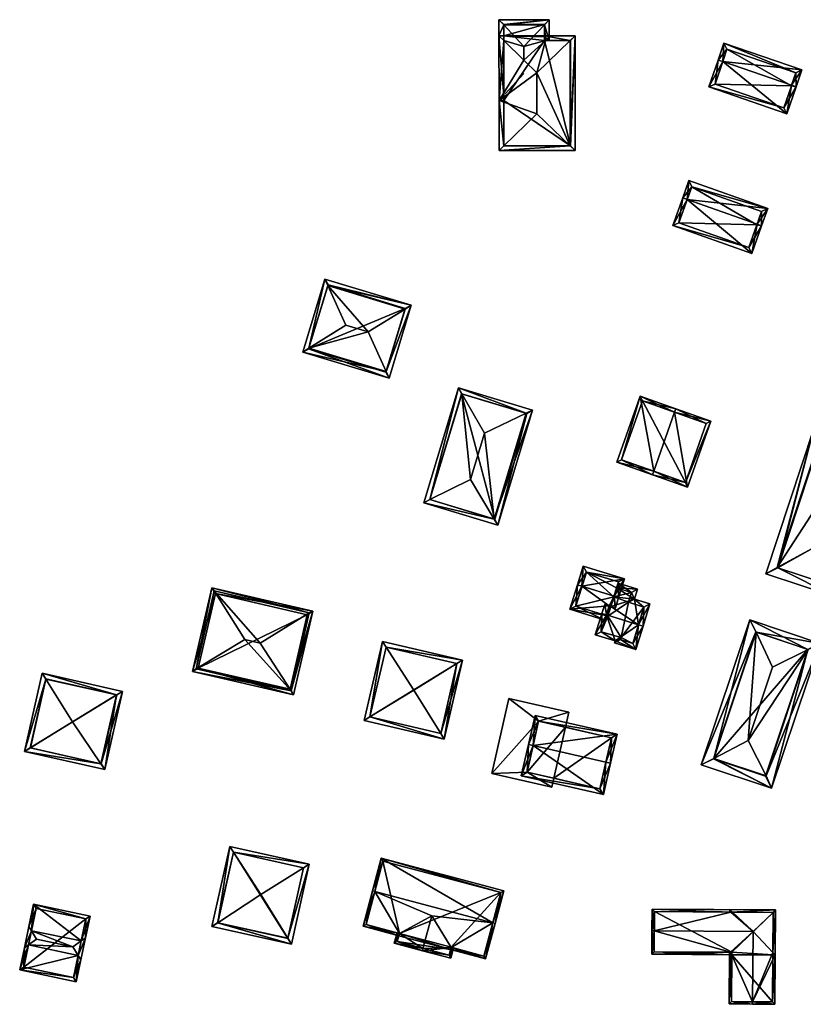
# Model space of a CAD drawing. Header units: inches. Extents: x 2528110 to 2532513, y 1151075 to 1152012.
# Tile 78 of 99: x 2532065 to 2532230, y 1151435 to 1151642. Entities that reach past the tile are written whole.
import ezdxf

# ---------------------------------------------------------------- set-up
doc = ezdxf.new("R2010")
doc.units = ezdxf.units.IN
doc.header["$MEASUREMENT"] = 0
doc.layers.add('Gebaeude Einzelhaus', color=10, linetype='Continuous')
doc.layers.add('Unterirdisches Gebaeude', color=10, linetype='Continuous')

msp = doc.modelspace()

# ---------------------------------------------------------------- meshes
at = {"layer": 'Gebaeude Einzelhaus'}
mesh = msp.add_polyface(dxfattribs=at)
corners = [(2532173.78, 1151630.498, 412.809), (2532173.79, 1151621.906, 412.809), (2532180.77, 1151615.198, 409.054), (2532181.783, 1151638.224, 408.495), (2532181.809, 1151614.199, 408.495), (2532180.746, 1151637.223, 409.054), (2532165.849, 1151614.181, 408.495), (2532166.879, 1151615.183, 409.055), (2532165.822, 1151638.204, 408.496), (2532166.823, 1151637.235, 409.038), (2532166.822, 1151638.206, 408.496), (2532175.579, 1151637.216, 409.054), (2532171.063, 1151633.129, 411.336), (2532175.36, 1151638.216, 408.495), (2532175.361, 1151638.035, 408.596), (2532175.356, 1151637.216, 409.054), (2532165.838, 1151624.701, 408.495), (2532180.808, 1151615.198, 409.033), (2532180.784, 1151637.223, 409.034), (2532166.848, 1151615.183, 409.038), (2532166.836, 1151625.778, 409.038), (2532166.819, 1151640.521, 409.038), (2532165.818, 1151641.596, 408.496), (2532171.059, 1151635.968, 411.337), (2532176.351, 1151641.609, 408.662), (2532175.353, 1151640.545, 409.166), (2532167.144, 1151626.111, 409.205), (2532171.066, 1151630.342, 411.336), (2532171.065, 1151630.343, 411.337), (2532166.837, 1151624.702, 408.511), (2532176.356, 1151637.217, 408.662), (2532175.353, 1151640.608, 409.136), (2532166.819, 1151640.598, 409), (2532175.361, 1151638.035, 409.164), (2532175.356, 1151637.216, 409.167), (2532166.837, 1151624.702, 394.875), (2532166.848, 1151615.183, 394.874), (2532166.822, 1151638.206, 394.875), (2532180.808, 1151615.198, 394.874), (2532180.784, 1151637.223, 394.875), (2532175.356, 1151637.216, 394.875), (2532175.36, 1151638.216, 395.905), (2532175.361, 1151638.035, 394.875), (2532175.36, 1151638.216, 395.877), (2532175.36, 1151638.216, 394.875), (2532175.353, 1151640.608, 394.875), (2532166.819, 1151640.598, 394.875)]
mesh.append_faces([[corners[k] for k in face] for face in [(24, 25, 31), (33, 11, 34), (33, 30, 11), (33, 25, 30), (30, 25, 24), (16, 20, 29), (21, 22, 32), (24, 32, 22), (24, 31, 32), (8, 21, 9), (8, 22, 21), (11, 23, 12), (11, 25, 23), (11, 30, 25), (25, 30, 24), (16, 29, 20), (26, 27, 28), (25, 21, 23), (25, 24, 21), (21, 24, 22), (21, 9, 23), (23, 9, 12), (21, 8, 9), (21, 22, 8), (7, 6, 19), (20, 8, 9), (20, 16, 8), (20, 19, 16), (16, 19, 6), (8, 10, 9), (5, 3, 18), (14, 11, 15), (14, 13, 11), (11, 13, 5), (5, 13, 3), (2, 17, 4), (6, 2, 4), (6, 7, 2), (4, 17, 3), (3, 17, 18), (1, 16, 7), (7, 16, 6), (16, 9, 8), (16, 12, 9), (1, 0, 16), (16, 0, 12), (11, 14, 15), (11, 13, 14), (11, 5, 13), (13, 5, 3), (11, 0, 5), (11, 12, 0), (8, 9, 10), (7, 2, 1), (7, 6, 2), (2, 6, 4), (0, 2, 5), (5, 2, 3), (3, 2, 4), (0, 1, 2)]], dxfattribs={"color": 13})
mesh.append_faces([[corners[k] for k in face] for face in [(46, 45, 37), (37, 45, 44), (37, 10, 46), (46, 10, 32), (32, 10, 21), (21, 10, 9), (32, 45, 46), (32, 31, 45), (43, 45, 31), (43, 44, 45), (25, 41, 31), (31, 41, 43), (33, 13, 25), (25, 13, 41), (33, 14, 13), (34, 15, 33), (33, 15, 14), (11, 15, 34), (35, 38, 36), (35, 40, 38), (38, 40, 39), (35, 37, 40), (40, 37, 42), (42, 37, 44), (15, 40, 14), (14, 40, 42), (41, 42, 43), (43, 42, 44), (41, 14, 42), (41, 13, 14), (18, 11, 5), (11, 40, 15), (18, 39, 11), (11, 39, 40), (18, 17, 39), (39, 17, 38), (2, 38, 17), (7, 36, 2), (2, 36, 38), (7, 19, 36), (37, 9, 10), (35, 20, 37), (37, 20, 9), (35, 19, 20), (35, 36, 19)]], dxfattribs={"color": 41})
mesh = msp.add_polyface(dxfattribs=at)
corners = [(2532212.677, 1151632.82, 409.83), (2532209.799, 1151627.511, 406.419), (2532226.123, 1151621.91, 406.419), (2532211.731, 1151633.145, 409.83), (2532227.113, 1151627.868, 409.83), (2532228.056, 1151627.544, 409.83), (2532229.27, 1151631.081, 406.419), (2532212.945, 1151636.683, 406.419), (2532228, 1151630.46, 407.331), (2532213.566, 1151635.413, 407.331), (2532211.07, 1151628.133, 406.992), (2532225.501, 1151623.181, 406.992), (2532227.064, 1151627.726, 409.744), (2532227.064, 1151627.726, 397.153), (2532228, 1151630.46, 397.153), (2532213.566, 1151635.413, 397.153), (2532211.07, 1151628.133, 397.153), (2532225.501, 1151623.181, 397.153)]
mesh.append_faces([[corners[k] for k in face] for face in [(5, 12, 4), (1, 11, 2), (2, 11, 5), (5, 11, 12), (0, 10, 3), (3, 10, 1), (1, 10, 11), (7, 9, 3), (3, 9, 0), (4, 8, 5), (5, 8, 6), (6, 8, 7), (7, 8, 9), (0, 7, 3), (5, 6, 4), (4, 6, 0), (0, 6, 7), (0, 2, 4), (4, 2, 5), (3, 1, 0), (0, 1, 2)]], dxfattribs={"color": 13})
mesh.append_faces([[corners[k] for k in face] for face in [(13, 17, 16), (13, 16, 15), (13, 15, 14), (11, 17, 13), (11, 13, 12), (16, 17, 10), (10, 17, 11), (15, 16, 10), (0, 15, 10), (9, 15, 0), (14, 15, 8), (8, 15, 9), (13, 14, 8), (12, 13, 8), (12, 8, 4)]], dxfattribs={"color": 41})
mesh = msp.add_polyface(dxfattribs=at)
corners = [(2532219.886, 1151598.783, 409.374), (2532220.826, 1151598.451, 409.374), (2532222.104, 1151602.069, 405.771), (2532205.25, 1151603.956, 409.374), (2532205.585, 1151607.906, 405.771), (2532204.308, 1151604.289, 409.374), (2532202.25, 1151598.469, 405.771), (2532218.769, 1151592.631, 405.771), (2532220.829, 1151601.459, 406.709), (2532206.195, 1151606.63, 406.71), (2532203.526, 1151599.079, 406.355), (2532218.159, 1151593.908, 406.354), (2532219.834, 1151598.634, 409.282), (2532219.834, 1151598.634, 397.01), (2532220.829, 1151601.459, 397.01), (2532206.195, 1151606.63, 397.01), (2532203.526, 1151599.079, 397.01), (2532218.159, 1151593.908, 397.01)]
mesh.append_faces([[corners[k] for k in face] for face in [(1, 12, 0), (7, 11, 1), (1, 11, 12), (10, 5, 3), (7, 6, 11), (11, 6, 10), (10, 6, 5), (4, 9, 5), (5, 9, 3), (8, 1, 0), (4, 2, 9), (9, 2, 8), (8, 2, 1), (3, 7, 0), (0, 7, 1), (5, 6, 3), (3, 6, 7), (3, 4, 5), (0, 2, 3), (3, 2, 4), (0, 1, 2)]], dxfattribs={"color": 13})
mesh.append_faces([[corners[k] for k in face] for face in [(13, 17, 16), (13, 16, 15), (13, 15, 14), (11, 17, 13), (11, 13, 12), (16, 17, 10), (10, 17, 11), (15, 16, 10), (3, 15, 10), (9, 15, 3), (14, 15, 8), (8, 15, 9), (13, 14, 8), (12, 13, 8), (12, 8, 0)]], dxfattribs={"color": 41})
mesh = msp.add_polyface(dxfattribs=at)
corners = [(2532142.185, 1151567.902, 406.641), (2532147.446, 1151581.805, 406.155), (2532146.159, 1151581.006, 406.641), (2532142.809, 1151566.519, 406.154), (2532138.434, 1151576.214, 409.564), (2532124.731, 1151572.004, 406.155), (2532126.021, 1151572.809, 406.641), (2532133.755, 1151577.633, 409.564), (2532129.996, 1151585.91, 406.642), (2532129.369, 1151587.29, 406.155), (2532142.185, 1151567.903, 406.641), (2532125.979, 1151572.671, 406.58), (2532142.143, 1151567.766, 406.58), (2532146.199, 1151581.139, 406.582), (2532130.036, 1151586.043, 406.583), (2532130.036, 1151586.043, 392.46), (2532146.199, 1151581.139, 392.46), (2532125.979, 1151572.671, 392.46), (2532142.143, 1151567.766, 392.46)]
mesh.append_faces([[corners[k] for k in face] for face in [(5, 6, 11), (14, 8, 9), (9, 6, 5), (9, 8, 6), (1, 2, 13), (1, 14, 9), (1, 13, 14), (10, 3, 12), (12, 3, 11), (11, 3, 5), (10, 1, 3), (10, 2, 1), (8, 6, 7), (8, 9, 6), (6, 9, 5), (8, 1, 9), (8, 2, 1), (7, 4, 8), (8, 4, 2), (6, 4, 7), (6, 0, 4), (6, 5, 0), (0, 5, 3), (0, 2, 4), (3, 1, 0), (0, 1, 2)]], dxfattribs={"color": 13})
mesh.append_faces([[corners[k] for k in face] for face in [(16, 18, 17), (16, 17, 15), (2, 10, 16), (16, 10, 18), (10, 12, 18), (13, 2, 16), (12, 11, 18), (18, 11, 17), (6, 17, 11), (6, 15, 17), (6, 8, 15), (8, 14, 15), (14, 13, 15), (15, 13, 16)]], dxfattribs={"color": 41})
mesh = msp.add_polyface(dxfattribs=at)
corners = [(2532150.078, 1151540.423, 406.322), (2532165.613, 1151535.735, 406.322), (2532164.849, 1151537.01, 406.73), (2532151.378, 1151541.075, 406.73), (2532159.861, 1151545.329, 409.395), (2532162.778, 1151554.991, 409.395), (2532158.063, 1151563.228, 406.73), (2532157.34, 1151564.49, 406.322), (2532172.875, 1151559.803, 406.322), (2532171.532, 1151559.163, 406.731), (2532151.324, 1151541.091, 406.709), (2532171.629, 1151559.134, 406.693), (2532164.944, 1151536.981, 406.693), (2532158.009, 1151563.244, 406.709), (2532171.629, 1151559.134, 392.554), (2532158.009, 1151563.244, 392.555), (2532151.324, 1151541.091, 392.554), (2532164.944, 1151536.981, 392.554)]
mesh.append_faces([[corners[k] for k in face] for face in [(13, 10, 7), (6, 13, 7), (9, 6, 7), (11, 9, 8), (8, 9, 7), (2, 12, 1), (1, 12, 11), (1, 11, 8), (3, 2, 0), (10, 3, 0), (7, 10, 0), (0, 2, 1), (9, 6, 5), (9, 7, 6), (9, 8, 7), (5, 2, 9), (9, 2, 8), (8, 2, 1), (5, 4, 2), (3, 7, 0), (4, 6, 3), (3, 6, 7), (4, 5, 6), (0, 2, 3), (3, 2, 4), (0, 1, 2)]], dxfattribs={"color": 13})
mesh.append_faces([[corners[k] for k in face] for face in [(15, 17, 16), (14, 17, 15), (11, 17, 14), (12, 17, 11), (16, 17, 2), (2, 17, 12), (3, 16, 2), (10, 16, 3), (15, 16, 13), (13, 16, 10), (6, 15, 13), (14, 15, 9), (9, 15, 6), (11, 14, 9)]], dxfattribs={"color": 41})
mesh = msp.add_polyface(dxfattribs=at)
corners = [(2532198.231, 1151547.016, 410.764), (2532197.981, 1151546.308, 410.764), (2532205.309, 1151543.715, 406.782), (2532202.608, 1151559.38, 410.764), (2532210.185, 1151557.495, 406.782), (2532202.858, 1151560.088, 410.764), (2532195.413, 1151562.721, 406.782), (2532190.536, 1151548.941, 406.782), (2532209.228, 1151557.038, 407.166), (2532204.853, 1151544.673, 407.166), (2532195.87, 1151561.764, 407.16), (2532191.494, 1151549.399, 407.16), (2532209.228, 1151557.038, 392.485), (2532195.87, 1151561.764, 392.485), (2532191.494, 1151549.399, 392.485), (2532204.853, 1151544.673, 392.485)]
mesh.append_faces([[corners[k] for k in face] for face in [(0, 9, 1), (11, 0, 1), (1, 9, 2), (7, 11, 1), (10, 11, 6), (6, 11, 7), (3, 10, 5), (8, 3, 5), (5, 10, 6), (4, 9, 8), (2, 9, 4), (4, 8, 5), (0, 7, 1), (3, 6, 0), (0, 6, 7), (3, 5, 6), (3, 4, 5), (0, 2, 3), (3, 2, 4), (0, 1, 2)]], dxfattribs={"color": 13})
mesh.append_faces([[corners[k] for k in face] for face in [(13, 15, 14), (12, 15, 13), (8, 15, 12), (9, 15, 8), (14, 15, 0), (0, 15, 9), (11, 14, 0), (13, 14, 10), (10, 14, 11), (12, 13, 3), (3, 13, 10), (8, 12, 3)]], dxfattribs={"color": 41})
mesh = msp.add_polyface(dxfattribs=at)
corners = [(2532235.23, 1151523.175, 410.062), (2532236.321, 1151520.705, 410.062), (2532246.4, 1151551.169, 410.062), (2532224.206, 1151526.82, 410.062), (2532221.679, 1151525.549, 410.062), (2532235.051, 1151523.233, 410.062), (2532232.981, 1151553.649, 410.062), (2532231.758, 1151556.014, 410.062), (2532244.096, 1151549.971, 410.062), (2532224.115, 1151526.851, 410.062), (2532231.525, 1151530.895, 413.407), (2532236.516, 1151545.984, 413.407), (2532235.051, 1151523.234, 410.062), (2532224.206, 1151526.821, 410.062), (2532243.873, 1151549.899, 410.062), (2532233.029, 1151553.486, 410.062), (2532233.029, 1151553.486, 396.588), (2532243.873, 1151549.899, 396.588), (2532224.206, 1151526.82, 396.588), (2532235.051, 1151523.233, 396.588)]
mesh.append_faces([[corners[k] for k in face] for face in [(15, 3, 7), (14, 15, 7), (7, 3, 4), (2, 5, 14), (2, 14, 7), (3, 5, 1), (4, 3, 1), (1, 5, 2), (6, 9, 11), (11, 9, 10), (8, 6, 11), (12, 10, 13), (13, 10, 9), (12, 0, 10), (0, 8, 10), (10, 8, 11), (4, 3, 9), (6, 7, 9), (9, 7, 4), (0, 2, 8), (8, 2, 6), (6, 2, 7), (3, 1, 5), (5, 1, 0), (1, 3, 4), (0, 1, 2)]], dxfattribs={"color": 13})
mesh.append_faces([[corners[k] for k in face] for face in [(16, 19, 18), (17, 19, 16), (14, 19, 17), (5, 19, 14), (18, 19, 3), (3, 19, 5), (16, 18, 15), (15, 18, 3), (17, 16, 14), (14, 16, 15)]], dxfattribs={"color": 41})
mesh = msp.add_polyface(dxfattribs=at)
corners = [(2532183.204, 1151522.944, 408.507), (2532182.249, 1151523.239, 408.507), (2532180.665, 1151518.119, 403.53), (2532188.301, 1151516.805, 404.458), (2532188.005, 1151515.849, 403.53), (2532188.922, 1151518.814, 406.411), (2532189.93, 1151520.864, 408.507), (2532189.262, 1151518.709, 406.411), (2532190.217, 1151518.414, 406.411), (2532190.884, 1151520.569, 408.507), (2532192.099, 1151524.499, 403.53), (2532183.464, 1151527.169, 403.53), (2532190.849, 1151523.839, 404.739), (2532184.124, 1151525.919, 404.738), (2532181.916, 1151518.779, 404.458), (2532189.895, 1151520.75, 408.396), (2532189.895, 1151520.75, 404.129), (2532190.473, 1151522.623, 402.037), (2532190.849, 1151523.839, 394.058), (2532190.473, 1151522.623, 394.058), (2532184.124, 1151525.919, 394.058), (2532181.916, 1151518.779, 394.058), (2532188.301, 1151516.805, 394.058), (2532189.895, 1151520.75, 394.058), (2532188.64, 1151516.7, 394.058)]
mesh.append_faces([[corners[k] for k in face] for face in [(15, 8, 7), (6, 9, 15), (15, 9, 8), (1, 14, 2), (2, 14, 4), (4, 14, 3), (1, 0, 14), (10, 13, 11), (11, 13, 1), (1, 13, 0), (9, 12, 10), (10, 12, 13), (9, 6, 12), (0, 11, 1), (9, 10, 6), (6, 10, 0), (0, 10, 11), (6, 8, 9), (6, 7, 8), (0, 5, 6), (6, 5, 7), (0, 2, 5), (5, 2, 3), (3, 2, 4), (0, 1, 2)]], dxfattribs={"color": 13})
mesh.append_faces([[corners[k] for k in face] for face in [(19, 20, 18), (19, 23, 20), (20, 23, 21), (21, 23, 22), (22, 23, 24), (15, 7, 16), (21, 22, 14), (14, 22, 3), (14, 20, 21), (0, 13, 14), (14, 13, 20), (13, 18, 20), (13, 12, 18), (18, 17, 19), (18, 12, 17), (17, 12, 16), (16, 12, 15), (15, 12, 6)]], dxfattribs={"color": 41})
mesh = msp.add_polyface(dxfattribs=at)
corners = [(2532195.035, 1151514.869, 408.507), (2532195.99, 1151514.574, 408.507), (2532197.431, 1151519.235, 403.298), (2532194.204, 1151520.234, 403.298), (2532190.473, 1151522.623, 402.037), (2532194.848, 1151522.315, 400.97), (2532189.895, 1151520.75, 404.129), (2532189.262, 1151518.709, 406.411), (2532190.768, 1151523.577, 400.97), (2532188.342, 1151516.939, 408.507), (2532188.922, 1151518.814, 406.411), (2532187.968, 1151519.109, 406.411), (2532187.388, 1151517.234, 408.507), (2532185.996, 1151512.735, 403.892), (2532190.169, 1151511.518, 403.959), (2532194.49, 1151509.721, 403.529), (2532190.039, 1151511.098, 403.529), (2532187.251, 1151513.41, 404.887), (2532191.425, 1151512.193, 404.955), (2532191.29, 1151511.758, 404.509), (2532193.83, 1151510.973, 404.51), (2532196.181, 1151518.575, 404.365), (2532192.953, 1151519.574, 404.365), (2532193.598, 1151521.655, 402.039), (2532192.953, 1151519.574, 394.058), (2532196.181, 1151518.575, 394.058), (2532193.598, 1151521.655, 394.058), (2532190.473, 1151522.623, 394.058), (2532188.301, 1151516.805, 404.458), (2532187.251, 1151513.41, 394.058), (2532188.301, 1151516.805, 394.058), (2532191.425, 1151512.193, 394.058), (2532191.29, 1151511.758, 394.058), (2532193.83, 1151510.973, 394.058), (2532188.64, 1151516.7, 394.058), (2532189.895, 1151520.75, 394.058)]
mesh.append_faces([[corners[k] for k in face] for face in [(20, 0, 1), (12, 11, 9), (9, 11, 10), (5, 23, 8), (8, 23, 4), (21, 1, 0), (21, 2, 1), (5, 3, 23), (23, 3, 22), (22, 3, 21), (21, 3, 2), (15, 20, 1), (14, 19, 16), (16, 19, 15), (15, 19, 20), (14, 18, 19), (12, 17, 13), (13, 17, 14), (14, 17, 18), (12, 9, 17), (0, 15, 1), (9, 14, 0), (0, 14, 15), (15, 14, 16), (12, 13, 9), (9, 13, 14), (9, 11, 12), (9, 10, 11), (0, 7, 9), (9, 7, 10), (4, 5, 8), (0, 3, 7), (7, 3, 6), (6, 3, 4), (4, 3, 5), (0, 2, 3), (0, 1, 2)]], dxfattribs={"color": 13})
mesh.append_faces([[corners[k] for k in face] for face in [(24, 35, 26), (26, 35, 27), (24, 34, 35), (34, 29, 30), (24, 31, 34), (34, 31, 29), (31, 33, 32), (24, 25, 31), (31, 25, 33), (21, 33, 25), (21, 20, 33), (21, 0, 20), (20, 19, 33), (33, 19, 32), (19, 31, 32), (19, 18, 31), (18, 17, 31), (31, 17, 29), (29, 28, 30), (28, 9, 10), (29, 17, 28), (28, 17, 9), (4, 26, 27), (4, 23, 26), (23, 24, 26), (23, 22, 24), (22, 21, 24), (24, 21, 25)]], dxfattribs={"color": 41})
mesh = msp.add_polyface(dxfattribs=at)
corners = [(2532126.061, 1151517.382, 404.63), (2532126.885, 1151517.729, 404.631), (2532105.709, 1151522.624, 404.632), (2532122.284, 1151501.046, 404.613), (2532122.826, 1151500.17, 404.613), (2532102.403, 1151505.642, 404.613), (2532101.65, 1151505.066, 404.612), (2532106.18, 1151521.978, 404.631), (2532106.18, 1151521.978, 404.707), (2532115.819, 1151511.013, 408.2), (2532126.061, 1151517.382, 404.707), (2532122.284, 1151501.046, 404.707), (2532102.403, 1151505.642, 404.707), (2532112.587, 1151511.76, 408.2), (2532106.458, 1151521.425, 404.63), (2532102.85, 1151505.815, 404.613), (2532122.077, 1151501.37, 404.613), (2532125.686, 1151516.98, 404.63), (2532106.458, 1151521.425, 391.356), (2532125.686, 1151516.98, 391.355), (2532102.85, 1151505.815, 391.355), (2532122.077, 1151501.37, 391.355)]
mesh.append_faces([[corners[k] for k in face] for face in [(1, 16, 17), (17, 14, 1), (15, 16, 4), (4, 16, 1), (14, 15, 6), (6, 15, 4), (1, 14, 2), (2, 14, 6), (11, 9, 13), (11, 13, 12), (13, 9, 8), (12, 13, 8), (10, 9, 11), (8, 9, 10), (5, 6, 3), (3, 6, 4), (0, 2, 7), (7, 2, 5), (5, 2, 6), (1, 0, 3), (1, 3, 4), (0, 1, 2)]], dxfattribs={"color": 13})
mesh.append_faces([[corners[k] for k in face] for face in [(19, 21, 20), (19, 20, 18), (16, 21, 19), (16, 19, 17), (20, 21, 15), (15, 21, 16), (18, 20, 15), (14, 18, 15), (19, 18, 17), (17, 18, 14), (10, 3, 0), (10, 11, 3), (11, 5, 3), (11, 12, 5), (12, 7, 5), (12, 8, 7), (8, 0, 7), (8, 10, 0)]], dxfattribs={"color": 41})
mesh = msp.add_polyface(dxfattribs=at)
corners = [(2532210.851, 1151486.874, 409.347), (2532208.195, 1151485.533, 409.347), (2532222.925, 1151480.611, 409.347), (2532218.338, 1151515.894, 409.347), (2532221.748, 1151483.234, 409.347), (2532233.068, 1151510.973, 409.347), (2532219.681, 1151513.306, 409.347), (2532230.578, 1151509.666, 409.347), (2532223.12, 1151506.023, 412.832), (2532217.978, 1151490.629, 412.832), (2532230.536, 1151509.709, 409.347), (2532210.726, 1151486.796, 409.347), (2532221.661, 1151483.143, 409.347), (2532219.601, 1151513.363, 409.347), (2532219.601, 1151513.363, 396.44), (2532230.536, 1151509.709, 396.44), (2532210.726, 1151486.796, 396.44), (2532221.661, 1151483.143, 396.44)]
mesh.append_faces([[corners[k] for k in face] for face in [(13, 11, 1), (10, 13, 3), (3, 13, 1), (5, 10, 3), (11, 12, 2), (2, 12, 10), (1, 11, 2), (2, 10, 5), (0, 4, 9), (6, 9, 8), (6, 0, 9), (4, 7, 9), (9, 7, 8), (6, 8, 7), (6, 3, 0), (5, 6, 7), (4, 5, 7), (6, 5, 3), (0, 2, 4), (4, 2, 5), (1, 0, 3), (0, 1, 2)]], dxfattribs={"color": 13})
mesh.append_faces([[corners[k] for k in face] for face in [(15, 17, 16), (15, 16, 14), (10, 17, 15), (12, 17, 10), (16, 17, 11), (11, 17, 12), (14, 16, 13), (13, 16, 11), (15, 14, 10), (10, 14, 13)]], dxfattribs={"color": 41})
mesh = msp.add_polyface(dxfattribs=at)
corners = [(2532141.435, 1151511.389, 404.777), (2532137.581, 1151494.82, 404.778), (2532138.797, 1151495.564, 405.182), (2532142.209, 1151510.183, 405.186), (2532147.981, 1151501.188, 408.233), (2532158.225, 1151507.483, 404.777), (2532157.012, 1151506.738, 405.186), (2532154.371, 1151490.914, 404.778), (2532153.624, 1151492.114, 405.182), (2532142.183, 1151510.189, 405.175), (2532138.781, 1151495.568, 405.176), (2532157.025, 1151506.735, 405.181), (2532157.025, 1151506.735, 391.693), (2532142.183, 1151510.189, 391.693), (2532138.781, 1151495.568, 391.694), (2532153.624, 1151492.114, 391.694)]
mesh.append_faces([[corners[k] for k in face] for face in [(5, 11, 6), (8, 11, 7), (7, 11, 5), (1, 10, 2), (1, 2, 7), (7, 2, 8), (0, 3, 9), (3, 5, 6), (3, 0, 5), (0, 10, 1), (0, 9, 10), (8, 6, 4), (8, 5, 6), (8, 7, 5), (2, 8, 4), (1, 7, 2), (2, 7, 8), (5, 3, 6), (6, 3, 4), (5, 0, 3), (0, 2, 3), (3, 2, 4), (0, 1, 2)]], dxfattribs={"color": 13})
mesh.append_faces([[corners[k] for k in face] for face in [(12, 15, 14), (12, 14, 13), (8, 12, 11), (8, 15, 12), (8, 2, 15), (15, 2, 14), (2, 10, 14), (10, 9, 14), (14, 9, 13), (9, 3, 13), (3, 12, 13), (3, 6, 12), (6, 11, 12)]], dxfattribs={"color": 41})
mesh = msp.add_polyface(dxfattribs=at)
corners = [(2532066.494, 1151488.354, 403.898), (2532083.28, 1151484.556, 403.898), (2532082.46, 1151485.768, 404.306), (2532067.716, 1151489.103, 404.306), (2532076.54, 1151494.514, 407.249), (2532070.947, 1151503.508, 404.294), (2532070.195, 1151504.718, 403.898), (2532085.76, 1151500.171, 404.29), (2532086.981, 1151500.92, 403.898), (2532067.69, 1151489.109, 404.295), (2532082.526, 1151485.753, 404.28), (2532085.786, 1151500.165, 404.28), (2532070.95, 1151503.521, 404.289), (2532085.786, 1151500.165, 390.479), (2532070.95, 1151503.521, 390.479), (2532067.69, 1151489.109, 390.479), (2532082.526, 1151485.753, 390.479)]
mesh.append_faces([[corners[k] for k in face] for face in [(12, 5, 6), (7, 12, 6), (8, 10, 11), (11, 7, 8), (8, 7, 6), (2, 10, 1), (1, 10, 8), (3, 2, 0), (9, 3, 0), (5, 9, 0), (6, 5, 0), (0, 2, 1), (7, 5, 4), (7, 6, 5), (7, 8, 6), (7, 1, 8), (7, 2, 1), (7, 4, 2), (5, 3, 4), (5, 0, 3), (5, 6, 0), (0, 2, 3), (3, 2, 4), (0, 1, 2)]], dxfattribs={"color": 13})
mesh.append_faces([[corners[k] for k in face] for face in [(13, 16, 15), (13, 15, 14), (11, 16, 13), (10, 16, 11), (15, 16, 2), (2, 16, 10), (3, 15, 2), (9, 15, 3), (14, 15, 5), (5, 15, 9), (12, 14, 5), (13, 14, 7), (7, 14, 12), (11, 13, 7)]], dxfattribs={"color": 41})
mesh = msp.add_polyface(dxfattribs=at)
corners = [(2532172.97, 1151489.566, 412.277), (2532171.995, 1151489.788, 412.277), (2532170.505, 1151483.254, 407.773), (2532187.692, 1151479.336, 407.773), (2532188.207, 1151486.092, 412.277), (2532189.181, 1151485.87, 412.277), (2532190.569, 1151491.955, 407.773), (2532173.382, 1151495.873, 407.773), (2532186.939, 1151480.533, 408.445), (2532189.372, 1151491.202, 408.495), (2532174.135, 1151494.676, 408.494), (2532171.702, 1151484.007, 408.445), (2532179.763, 1151493.393, 398.275), (2532189.372, 1151491.202, 393.244), (2532179.763, 1151493.393, 393.244), (2532174.135, 1151494.676, 398.275), (2532171.702, 1151484.007, 398.275), (2532177.346, 1151482.72, 398.275), (2532186.939, 1151480.533, 393.244), (2532177.346, 1151482.72, 393.244), (2532171.702, 1151484.007, 393.244), (2532174.135, 1151494.676, 393.244)]
mesh.append_faces([[corners[k] for k in face] for face in [(11, 8, 2), (0, 11, 1), (10, 0, 1), (1, 11, 2), (7, 10, 1), (9, 10, 6), (6, 10, 7), (8, 4, 5), (5, 4, 9), (5, 9, 6), (2, 8, 3), (3, 8, 5), (0, 7, 1), (4, 6, 0), (0, 6, 7), (4, 5, 6), (0, 3, 4), (4, 3, 5), (0, 2, 3), (0, 1, 2)]], dxfattribs={"color": 13})
mesh.append_faces([[corners[k] for k in face] for face in [(14, 20, 21), (14, 19, 20), (14, 13, 19), (19, 13, 18), (9, 8, 13), (13, 8, 18), (9, 4, 8), (18, 17, 19), (17, 11, 16), (18, 8, 17), (17, 8, 11), (11, 15, 16), (11, 10, 15), (11, 0, 10), (10, 12, 15), (12, 13, 14), (10, 9, 12), (12, 9, 13)]], dxfattribs={"color": 41})
mesh = msp.add_polyface(dxfattribs=at)
corners = [(2532110.227, 1151467.231, 404.276), (2532126.095, 1151464.729, 403.849), (2532109.449, 1151468.429, 403.849), (2532124.886, 1151463.973, 404.275), (2532115.96, 1151458.396, 407.422), (2532121.619, 1151449.199, 404.268), (2532122.371, 1151447.978, 403.849), (2532106.926, 1151452.466, 404.268), (2532105.725, 1151451.678, 403.849), (2532124.901, 1151463.97, 404.269), (2532110.208, 1151467.235, 404.268), (2532106.919, 1151452.436, 404.256), (2532121.613, 1151449.171, 404.256), (2532124.901, 1151463.97, 390.667), (2532110.208, 1151467.235, 390.667), (2532106.919, 1151452.436, 390.667), (2532121.613, 1151449.171, 390.667)]
mesh.append_faces([[corners[k] for k in face] for face in [(12, 5, 6), (8, 7, 11), (8, 11, 6), (6, 11, 12), (2, 0, 10), (7, 2, 10), (7, 8, 2), (1, 9, 3), (5, 1, 6), (5, 9, 1), (1, 0, 2), (1, 3, 0), (7, 5, 4), (7, 6, 5), (7, 8, 6), (0, 7, 4), (0, 2, 7), (7, 2, 8), (5, 3, 4), (5, 1, 3), (5, 6, 1), (3, 0, 4), (3, 1, 0), (0, 1, 2)]], dxfattribs={"color": 13})
mesh.append_faces([[corners[k] for k in face] for face in [(14, 16, 15), (13, 16, 14), (5, 12, 16), (5, 13, 9), (5, 16, 13), (12, 11, 16), (16, 11, 15), (11, 7, 15), (7, 14, 15), (7, 10, 14), (10, 0, 14), (0, 13, 14), (0, 3, 13), (3, 9, 13)]], dxfattribs={"color": 41})
mesh = msp.add_polyface(dxfattribs=at)
corners = [(2532139.844, 1151459.036, 412.213), (2532141.18, 1151465.989, 407.402), (2532139.36, 1151459.165, 412.213), (2532164.521, 1151452.458, 412.213), (2532166.824, 1151459.153, 407.402), (2532165.004, 1151452.329, 412.213), (2532155.81, 1151447.29, 407.699), (2532155.687, 1151446.829, 407.402), (2532163.018, 1151444.875, 407.402), (2532151.738, 1151453.939, 411.052), (2532137.374, 1151451.711, 407.402), (2532144.966, 1151450.186, 407.703), (2532144.842, 1151449.72, 407.402), (2532166.211, 1151458.799, 407.743), (2532141.534, 1151465.376, 407.743), (2532137.986, 1151452.065, 407.714), (2532144.971, 1151450.203, 407.714), (2532162.664, 1151445.488, 407.715), (2532155.816, 1151447.313, 407.714), (2532144.487, 1151450.332, 407.402), (2532143.911, 1151448.17, 407.402), (2532144.971, 1151450.203, 407.703), (2532149.912, 1151447.089, 411.052), (2532149.783, 1151446.605, 411.052), (2532155.723, 1151445.021, 407.402), (2532156.299, 1151447.184, 407.402), (2532155.816, 1151447.313, 407.699), (2532144.524, 1151448.525, 407.703), (2532155.369, 1151445.634, 407.699), (2532155.816, 1151447.313, 392.628), (2532155.687, 1151446.829, 392.628), (2532162.664, 1151445.488, 392.628), (2532166.211, 1151458.799, 392.628), (2532141.534, 1151465.376, 392.628), (2532137.986, 1151452.065, 392.628), (2532144.971, 1151450.203, 392.628), (2532144.842, 1151449.72, 392.628), (2532144.524, 1151448.525, 392.628), (2532155.369, 1151445.634, 392.628)]
mesh.append_faces([[corners[k] for k in face] for face in [(28, 23, 22), (28, 24, 23), (26, 25, 6), (6, 25, 28), (28, 25, 24), (20, 27, 23), (23, 27, 22), (20, 19, 27), (27, 19, 11), (11, 19, 21), (22, 6, 9), (6, 25, 26), (6, 24, 25), (22, 23, 6), (6, 23, 24), (11, 22, 9), (11, 20, 22), (22, 20, 23), (21, 19, 11), (11, 19, 20), (18, 17, 6), (6, 17, 7), (7, 17, 8), (8, 17, 5), (5, 17, 3), (11, 15, 16), (15, 2, 0), (15, 10, 2), (11, 12, 15), (15, 12, 10), (1, 14, 2), (2, 14, 0), (4, 13, 1), (1, 13, 14), (4, 5, 13), (13, 5, 3), (11, 10, 12), (9, 0, 11), (11, 0, 10), (10, 0, 2), (6, 3, 9), (9, 3, 0), (6, 8, 3), (3, 8, 5), (6, 7, 8), (4, 3, 5), (4, 1, 3), (3, 1, 0), (0, 1, 2)]], dxfattribs={"color": 13})
mesh.append_faces([[corners[k] for k in face] for face in [(36, 30, 37), (37, 30, 38), (28, 7, 6), (28, 38, 7), (7, 38, 30), (28, 37, 38), (22, 27, 28), (28, 27, 37), (11, 12, 27), (27, 12, 37), (37, 12, 36), (32, 35, 33), (33, 35, 34), (35, 30, 36), (31, 29, 32), (32, 29, 35), (35, 29, 30), (21, 11, 16), (21, 12, 11), (21, 35, 12), (12, 35, 36), (15, 21, 16), (15, 34, 21), (21, 34, 35), (15, 33, 34), (0, 14, 15), (15, 14, 33), (14, 13, 33), (33, 13, 32), (3, 17, 13), (13, 17, 32), (32, 17, 31), (26, 17, 18), (26, 31, 17), (26, 29, 31), (6, 26, 18), (6, 7, 26), (26, 7, 29), (29, 7, 30)]], dxfattribs={"color": 41})
mesh = msp.add_polyface(dxfattribs=at)
corners = [(2532077.706, 1151445.594, 406.077), (2532078.275, 1151444.663, 405.727), (2532079.244, 1151449.28, 405.727), (2532078.347, 1151448.655, 406.077), (2532076.585, 1151447.428, 406.765), (2532080.204, 1151453.86, 403.669), (2532068.361, 1151456.344, 403.669), (2532067.954, 1151450.748, 406.115), (2532067.384, 1151451.68, 405.765), (2532069.013, 1151449.015, 406.765), (2532066.45, 1151447.23, 405.765), (2532067.347, 1151447.854, 406.115), (2532065.471, 1151442.566, 403.669), (2532077.315, 1151440.083, 403.669), (2532079.316, 1151453.28, 403.999), (2532068.941, 1151455.456, 403.999), (2532066.359, 1151443.146, 403.999), (2532076.735, 1151440.97, 403.999), (2532076.735, 1151440.97, 389.362), (2532079.316, 1151453.28, 389.362), (2532068.941, 1151455.456, 389.362), (2532066.359, 1151443.146, 389.362)]
mesh.append_faces([[corners[k] for k in face] for face in [(12, 17, 13), (13, 17, 1), (1, 17, 0), (11, 16, 10), (10, 16, 12), (12, 16, 17), (8, 7, 10), (10, 7, 11), (8, 15, 7), (14, 2, 3), (14, 5, 2), (8, 6, 15), (15, 6, 14), (14, 6, 5), (1, 0, 2), (2, 0, 3), (11, 4, 9), (11, 0, 4), (0, 13, 1), (10, 12, 11), (11, 12, 0), (0, 12, 13), (7, 11, 9), (7, 10, 11), (7, 8, 10), (3, 7, 4), (4, 7, 9), (3, 6, 7), (7, 6, 8), (3, 5, 6), (3, 2, 5), (0, 3, 4), (0, 2, 3), (0, 1, 2)]], dxfattribs={"color": 13})
mesh.append_faces([[corners[k] for k in face] for face in [(19, 21, 20), (19, 18, 21), (17, 16, 18), (18, 16, 21), (11, 21, 16), (7, 20, 11), (11, 20, 21), (7, 15, 20), (15, 14, 20), (20, 14, 19), (3, 19, 14), (0, 18, 3), (3, 18, 19), (0, 17, 18)]], dxfattribs={"color": 41})
mesh = msp.add_polyface(dxfattribs=at)
corners = [(2532198.358, 1151450.749, 402.09), (2532219.035, 1151450.596, 402.09), (2532214.397, 1151454.701, 400.19), (2532223.746, 1151455.133, 399.956), (2532223.23, 1151454.636, 400.19), (2532197.891, 1151455.323, 399.956), (2532197.858, 1151450.753, 402.09), (2532223.181, 1151446.223, 400.184), (2532223.676, 1151445.701, 399.956), (2532223.177, 1151445.705, 399.956), (2532214.3, 1151446.27, 400.176), (2532197.823, 1151445.891, 399.956), (2532214.609, 1151445.768, 399.956), (2532214.613, 1151446.268, 400.176), (2532198.388, 1151454.819, 400.19), (2532223.243, 1151454.636, 400.184), (2532198.326, 1151446.388, 400.176), (2532218.928, 1151435.907, 402.09), (2532223.6, 1151435.373, 399.956), (2532218.924, 1151435.406, 402.09), (2532214.178, 1151455.203, 400.099), (2532214.174, 1151454.703, 400.099), (2532214.709, 1151454.699, 400.317), (2532214.112, 1151446.272, 400.099), (2532214.033, 1151435.443, 400.099), (2532223.104, 1151435.876, 400.184), (2532214.536, 1151435.939, 400.302), (2532214.613, 1151446.268, 400.303), (2532223.243, 1151454.636, 393.464), (2532223.177, 1151445.705, 393.464), (2532198.388, 1151454.819, 393.464), (2532198.326, 1151446.388, 393.464), (2532214.613, 1151446.268, 393.464), (2532214.609, 1151445.768, 393.464), (2532214.536, 1151435.939, 393.464), (2532223.104, 1151435.876, 393.464)]
mesh.append_faces([[corners[k] for k in face] for face in [(21, 20, 2), (2, 20, 22), (20, 3, 22), (22, 3, 4), (27, 26, 10), (10, 26, 23), (23, 26, 24), (24, 26, 19), (19, 26, 17), (17, 25, 19), (19, 25, 18), (18, 25, 8), (8, 25, 7), (4, 22, 1), (4, 3, 22), (22, 3, 20), (10, 24, 17), (17, 24, 19), (10, 23, 24), (1, 10, 17), (20, 2, 22), (22, 2, 1), (20, 21, 2), (17, 7, 1), (17, 8, 7), (19, 18, 17), (17, 18, 8), (7, 8, 9), (12, 10, 13), (6, 16, 11), (11, 16, 12), (12, 16, 10), (6, 0, 16), (3, 15, 4), (7, 3, 8), (7, 15, 3), (6, 14, 0), (2, 3, 4), (6, 5, 14), (14, 5, 2), (2, 5, 3), (11, 0, 6), (13, 10, 12), (12, 10, 11), (11, 10, 0), (0, 10, 1), (7, 9, 8), (4, 7, 3), (3, 7, 8), (4, 1, 7), (0, 5, 6), (0, 2, 5), (5, 2, 3), (3, 2, 4), (0, 1, 2)]], dxfattribs={"color": 13})
mesh.append_faces([[corners[k] for k in face] for face in [(33, 35, 34), (33, 29, 35), (22, 4, 2), (35, 9, 25), (25, 9, 7), (35, 29, 9), (17, 35, 25), (17, 34, 35), (17, 26, 34), (27, 12, 26), (26, 12, 34), (34, 12, 33), (27, 13, 12), (10, 13, 27), (33, 32, 29), (29, 32, 28), (28, 32, 30), (30, 32, 31), (13, 32, 12), (12, 32, 33), (10, 32, 13), (16, 31, 10), (10, 31, 32), (0, 31, 16), (0, 30, 31), (0, 14, 30), (2, 30, 14), (2, 28, 30), (2, 4, 28), (28, 4, 15), (29, 7, 9), (29, 28, 7), (7, 28, 15)]], dxfattribs={"color": 41})
at = {"layer": 'Unterirdisches Gebaeude'}
mesh = msp.add_polyface(dxfattribs=at)
corners = [(2532174.135, 1151494.676, 398.275), (2532180.476, 1151496.541, 398.275), (2532167.871, 1151499.396, 398.275), (2532179.763, 1151493.393, 398.275), (2532164.315, 1151483.695, 398.275), (2532171.702, 1151484.007, 398.275), (2532176.92, 1151480.84, 398.275), (2532177.346, 1151482.72, 398.275), (2532164.315, 1151483.695, 393.244), (2532167.871, 1151499.396, 393.244), (2532176.92, 1151480.84, 393.244), (2532177.346, 1151482.72, 393.244), (2532180.476, 1151496.541, 393.244), (2532179.763, 1151493.393, 393.244), (2532174.135, 1151494.676, 393.244), (2532171.702, 1151484.007, 393.244)]
mesh.append_faces([[corners[k] for k in face] for face in [(5, 6, 7), (0, 4, 5), (5, 4, 6), (0, 2, 4), (3, 1, 0), (0, 1, 2)]], dxfattribs={"color": 13})
mesh.append_faces([[corners[k] for k in face] for face in [(8, 15, 10), (10, 15, 11), (8, 14, 15), (14, 12, 13), (8, 9, 14), (14, 9, 12), (2, 1, 9), (9, 1, 12), (13, 12, 3), (3, 12, 1), (10, 11, 6), (6, 11, 7), (6, 4, 10), (10, 4, 8), (4, 2, 8), (8, 2, 9)]], dxfattribs={"color": 41})

doc.saveas('drawing.dxf')
